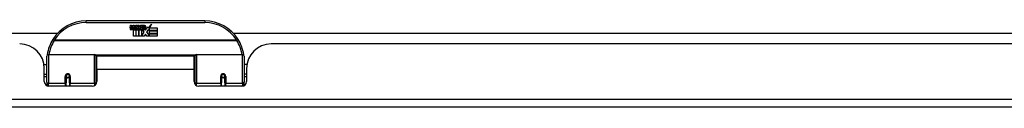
# Model space of a CAD drawing. Header units: inches. Extents: x 19 to 626, y 56 to 294.
# Tile 12 of 203: x 125.57 to 138.04, y 56.07 to 57.15. Entities that reach past the tile are written whole.
import ezdxf

# ---------------------------------------------------------------- set-up
doc = ezdxf.new("R2010")
doc.units = ezdxf.units.IN
doc.header["$MEASUREMENT"] = 0
doc.layers.add('Visible Edges(ANSI)', color=7, linetype='Continuous', lineweight=25)
doc.layers.add('Visible Tangent Edges(ANSI)', color=7, linetype='Continuous', lineweight=25)

msp = doc.modelspace()

# ---------------------------------------------------------------- linework, layer by layer
at = {"layer": 'Visible Edges(ANSI)'}
for p, q in [((127.912, 57.155), (126.412, 57.155)), ((117.995, 56.999), (126.05, 56.999)), ((126.967, 57.066), (126.973, 57.1)), ((126.973, 57.1), (126.986, 57.1)), ((126.986, 57.1), (126.98, 57.066)), ((127.003, 57.078), (127.007, 57.1)), ((127.007, 57.1), (127.02, 57.1)), ((127.012, 56.962), (127.012, 57.041)), ((127.02, 57.1), (127.014, 57.066)), ((127.03, 57.049), (127.029, 57.043)), ((127.029, 57.043), (127.042, 57.043)), ((127.034, 57.055), (127.031, 57.055)), ((127.033, 57.045), (127.034, 57.055)), ((127.044, 57.045), (127.033, 57.045)), ((127.037, 57.078), (127.041, 57.1)), ((127.041, 57.1), (127.054, 57.1)), ((127.042, 57.043), (127.042, 56.962)), ((127.054, 57.1), (127.044, 57.045)), ((127.046, 57.043), (127.068, 57.043)), ((127.046, 56.962), (127.046, 57.043)), ((127.05, 57.045), (127.074, 57.072)), ((127.066, 57.045), (127.05, 57.045)), ((127.061, 57.1), (127.077, 57.1)), ((127.074, 57.072), (127.061, 57.1)), ((127.08, 57.064), (127.066, 57.045)), ((127.068, 57.043), (127.076, 57.053)), ((127.076, 57.053), (127.076, 56.962)), ((127.077, 57.1), (127.085, 57.081)), ((127.082, 57.064), (127.08, 57.064)), ((127.08, 57.06), (127.087, 57.043)), ((127.08, 56.962), (127.08, 57.06)), ((127.09, 57.045), (127.082, 57.064)), ((127.085, 57.081), (127.087, 57.081)), ((127.087, 57.081), (127.1, 57.1)), ((127.087, 57.043), (127.11, 57.043)), ((127.106, 57.045), (127.09, 57.045)), ((127.117, 57.1), (127.092, 57.072)), ((127.092, 57.072), (127.106, 57.045)), ((127.1, 57.1), (127.117, 57.1)), ((127.11, 57.043), (127.11, 56.963)), ((127.11, 56.963), (127.146, 57.012)), ((127.115, 57.076), (127.152, 57.076)), ((127.122, 57.088), (127.122, 57.097)), ((127.146, 57.012), (127.126, 57.042)), ((127.151, 57.067), (127.127, 57.067)), ((127.156, 57.05), (127.163, 57.038)), ((127.163, 57.038), (127.194, 57.082)), ((127.196, 57.044), (127.176, 57.016)), ((127.176, 57.016), (127.213, 56.962)), ((127.194, 57.082), (127.196, 57.068)), ((127.196, 57.068), (127.24, 57.114)), ((127.198, 57.034), (127.196, 57.044)), ((127.213, 57.063), (127.198, 57.034)), ((127.213, 57.035), (127.213, 57.063)), ((127.312, 57.035), (127.213, 57.035)), ((127.213, 57.03), (127.312, 57.03)), ((127.213, 56.998), (127.213, 57.03)), ((127.312, 56.998), (127.213, 56.998)), ((127.24, 57.114), (127.215, 57.067)), ((127.215, 57.067), (127.312, 57.067)), ((127.312, 57.067), (127.312, 57.035)), ((127.312, 57.03), (127.312, 56.998)), ((128.274, 56.999), (145.151, 56.999)), ((127.042, 56.962), (127.012, 56.962)), ((127.076, 56.962), (127.046, 56.962)), ((127.147, 56.962), (127.08, 56.962)), ((127.161, 56.988), (127.147, 56.962)), ((127.178, 56.962), (127.161, 56.988)), ((127.312, 56.962), (127.178, 56.962)), ((127.213, 56.994), (127.312, 56.994)), ((127.213, 56.962), (127.213, 56.994)), ((127.312, 56.994), (127.312, 56.962)), ((144.67, 56.865), (128.755, 56.865)), ((125.912, 56.38), (125.912, 56.71)), ((125.932, 56.73), (126.516, 56.73)), ((126.532, 56.714), (126.532, 56.376)), ((126.532, 56.638), (126.546, 56.638)), ((126.546, 56.542), (126.546, 56.71)), ((127.777, 56.71), (126.546, 56.71)), ((127.777, 56.542), (127.777, 56.71)), ((127.792, 56.638), (127.777, 56.638)), ((127.792, 56.376), (127.792, 56.714)), ((127.808, 56.73), (128.392, 56.73)), ((128.412, 56.71), (128.412, 56.38)), ((125.877, 56.605), (125.912, 56.605)), ((125.881, 56.387), (125.881, 56.553)), ((126.546, 56.542), (126.546, 56.387)), ((127.777, 56.387), (127.777, 56.542)), ((128.447, 56.605), (128.412, 56.605)), ((128.443, 56.553), (128.443, 56.387)), ((125.881, 56.479), (125.912, 56.479)), ((125.912, 56.446), (125.881, 56.446)), ((125.912, 56.38), (125.912, 56.335)), ((126.156, 56.457), (126.156, 56.371)), ((126.158, 56.455), (126.156, 56.455)), ((126.157, 56.463), (126.159, 56.462)), ((126.158, 56.462), (126.158, 56.457)), ((126.162, 56.446), (126.16, 56.446)), ((126.196, 56.446), (126.193, 56.446)), ((126.197, 56.454), (126.199, 56.454)), ((126.199, 56.371), (126.199, 56.457)), ((126.532, 56.447), (126.546, 56.447)), ((126.532, 56.349), (126.532, 56.376)), ((127.792, 56.447), (127.777, 56.447)), ((127.792, 56.376), (127.792, 56.349)), ((128.125, 56.457), (128.125, 56.371)), ((128.127, 56.454), (128.125, 56.454)), ((128.13, 56.446), (128.128, 56.446)), ((128.164, 56.446), (128.162, 56.446)), ((128.167, 56.463), (128.165, 56.462)), ((128.166, 56.457), (128.166, 56.462)), ((128.166, 56.455), (128.168, 56.455)), ((128.168, 56.371), (128.168, 56.457)), ((128.443, 56.479), (128.412, 56.479)), ((128.443, 56.446), (128.412, 56.446)), ((128.412, 56.335), (128.412, 56.38)), ((126.487, 56.328), (125.94, 56.328)), ((126.156, 56.328), (126.156, 56.371)), ((126.199, 56.371), (126.199, 56.328)), ((128.384, 56.328), (127.836, 56.328)), ((128.125, 56.328), (128.125, 56.371)), ((128.168, 56.371), (128.168, 56.328)), ((150.414, 56.065), (84.809, 56.065))]:
    msp.add_line(p, q, dxfattribs=at)
at = {"layer": 'Visible Edges(ANSI)', "flags": 128}
for points in [[(125.917, 56.729), (125.917, 56.728), (125.917, 56.728), (125.917, 56.728), (125.917, 56.728), (125.917, 56.727), (125.917, 56.727), (125.917, 56.727), (125.917, 56.727), (125.917, 56.726), (125.917, 56.726), (125.917, 56.726), (125.917, 56.726), (125.917, 56.725), (125.917, 56.725), (125.917, 56.725), (125.917, 56.725), (125.917, 56.724), (125.917, 56.724), (125.917, 56.724), (125.917, 56.724), (125.917, 56.723), (125.917, 56.723), (125.917, 56.723), (125.917, 56.723)], [(128.407, 56.723), (128.407, 56.723), (128.407, 56.723), (128.407, 56.723), (128.407, 56.724), (128.407, 56.724), (128.407, 56.724), (128.407, 56.724), (128.407, 56.725), (128.407, 56.725), (128.407, 56.725), (128.407, 56.725), (128.407, 56.726), (128.407, 56.726), (128.407, 56.726), (128.407, 56.726), (128.407, 56.727), (128.407, 56.727), (128.407, 56.727), (128.407, 56.727), (128.407, 56.728), (128.407, 56.728), (128.407, 56.728), (128.406, 56.728), (128.406, 56.729)], [(126.156, 56.457), (126.156, 56.46), (126.157, 56.463), (126.158, 56.465), (126.159, 56.468), (126.16, 56.47), (126.162, 56.472), (126.164, 56.474), (126.166, 56.476), (126.169, 56.477), (126.172, 56.478), (126.175, 56.479), (126.178, 56.479), (126.181, 56.479), (126.184, 56.478), (126.186, 56.477), (126.189, 56.476), (126.191, 56.474), (126.193, 56.472), (126.195, 56.47), (126.197, 56.468), (126.198, 56.465), (126.199, 56.463), (126.199, 56.46), (126.199, 56.457)], [(126.546, 56.409), (126.546, 56.409), (126.546, 56.409), (126.546, 56.409), (126.546, 56.409), (126.546, 56.409), (126.546, 56.409), (126.546, 56.41), (126.546, 56.41), (126.546, 56.41), (126.546, 56.41), (126.546, 56.41), (126.546, 56.41), (126.546, 56.41), (126.546, 56.41), (126.546, 56.41), (126.546, 56.41), (126.546, 56.41), (126.546, 56.41), (126.546, 56.41), (126.546, 56.41), (126.546, 56.41), (126.546, 56.41), (126.546, 56.41), (126.546, 56.41)], [(127.777, 56.41), (127.777, 56.41), (127.777, 56.41), (127.777, 56.41), (127.778, 56.41), (127.778, 56.41), (127.778, 56.41), (127.778, 56.41), (127.778, 56.41), (127.778, 56.41), (127.778, 56.41), (127.778, 56.41), (127.778, 56.41), (127.778, 56.41), (127.778, 56.41), (127.778, 56.41), (127.778, 56.41), (127.778, 56.41), (127.778, 56.409), (127.778, 56.409), (127.778, 56.409), (127.778, 56.409), (127.778, 56.409), (127.778, 56.409), (127.778, 56.409)], [(128.125, 56.457), (128.125, 56.46), (128.125, 56.463), (128.126, 56.465), (128.127, 56.468), (128.129, 56.47), (128.13, 56.472), (128.133, 56.474), (128.135, 56.476), (128.138, 56.477), (128.14, 56.478), (128.143, 56.479), (128.146, 56.479), (128.149, 56.479), (128.152, 56.478), (128.155, 56.477), (128.157, 56.476), (128.16, 56.474), (128.162, 56.472), (128.164, 56.47), (128.165, 56.468), (128.166, 56.465), (128.167, 56.463), (128.168, 56.46), (128.168, 56.457)]]:
    msp.add_lwpolyline(points, dxfattribs=at)
at = {"layer": 'Visible Edges(ANSI)'}
for centre in [(126.178, 56.457), (128.146, 56.457)]:
    msp.add_circle(centre, 0.0197, dxfattribs=at)
for centre, radius, start, end in [((126.412, 56.655), 0.5, 90, 147.7623), ((127.912, 56.655), 0.5, 32.2377, 90), ((126.995, 57.06), 0.0288, 169, 198.4748), ((126.977, 57.054), 0.0105, 198.4748, 269.6788), ((126.978, 57.068), 0.0246, 269.6788, 333.9508), ((126.992, 57.063), 0.0123, 169.9922, 203.5487), ((126.987, 57.061), 0.006, 203.5487, 276.1027), ((126.986, 57.067), 0.0126, 276.1027, 327.6083), ((126.957, 57.085), 0.0465, 328.5584, 350.8257), ((127.028, 57.06), 0.0288, 183.6169, 196.9928), ((127.011, 57.054), 0.0101, 196.9928, 269.4776), ((127.011, 57.068), 0.024, 269.4776, 327.4114), ((127.012, 57.065), 0.024, 268.7952, 316.5849), ((127.026, 57.063), 0.0123, 170, 203.5571), ((127.02, 57.061), 0.006, 203.5571, 276.03), ((127.02, 57.067), 0.0126, 276.03, 327.5992), ((126.991, 57.086), 0.0465, 327.5992, 350), ((127.141, 57.065), 0.0282, 156.1555, 203.8445), ((127.129, 57.06), 0.0152, 203.8445, 265.0802), ((127.14, 57.039), 0.0607, 81.5605, 107.3343), ((127.134, 57.06), 0.0307, 64.6784, 112.5609), ((127.135, 57.063), 0.00955, 151.4547, 231.1652), ((127.133, 57.074), 0.033, 257.079, 313.1785), ((127.133, 57.074), 0.0299, 260.4085, 314.1684), ((127.136, 57.064), 0.0109, 231.1652, 289.3797), ((127.134, 57.069), 0.0168, 289.3797, 352.9975), ((127.143, 57.079), 0.0096, 343.5261, 64.6784), ((127.146, 57.08), 0.0197, 356.5646, 81.5605), ((127.126, 57.081), 0.0398, 314.1684, 356.5646), ((126.412, 56.655), 0.5, 147.7623, 171.4919), ((127.912, 56.655), 0.5, 8.5081, 32.2377), ((125.569, 56.553), 0.312, 0, 90), ((128.755, 56.553), 0.312, 90, 180), ((125.932, 56.71), 0.0197, 90, 180), ((126.516, 56.714), 0.0157, 0, 90), ((127.808, 56.714), 0.0157, 90, 180), ((128.392, 56.71), 0.0197, 0, 90), ((125.94, 56.387), 0.0591, 180, 270), ((126.178, 56.457), 0.0217, 180, 350.853), ((126.487, 56.387), 0.0591, 270, 0), ((127.836, 56.387), 0.0591, 180, 270), ((128.146, 56.457), 0.0217, 189.147, 0), ((128.384, 56.387), 0.0591, 270, 0)]:
    msp.add_arc(centre, radius, start, end, dxfattribs=at)
at = {"layer": 'Visible Tangent Edges(ANSI)'}
for p, q in [((126.412, 57.135), (126.412, 57.155)), ((126.412, 57.135), (127.912, 57.135)), ((127.912, 57.155), (127.912, 57.135)), ((126.006, 56.911), (125.989, 56.921)), ((128.318, 56.911), (126.006, 56.911)), ((126.006, 56.907), (126.006, 56.911)), ((126.006, 56.907), (128.318, 56.907)), ((128.335, 56.921), (128.318, 56.911)), ((128.318, 56.911), (128.318, 56.907)), ((125.932, 56.73), (125.932, 56.361)), ((126.516, 56.361), (126.516, 56.73)), ((127.794, 56.722), (126.53, 56.722)), ((127.808, 56.73), (127.808, 56.361)), ((128.392, 56.361), (128.392, 56.73)), ((127.777, 56.542), (126.546, 56.542)), ((126.146, 56.361), (126.146, 56.453)), ((126.209, 56.453), (126.209, 56.361)), ((128.115, 56.361), (128.115, 56.453)), ((128.178, 56.453), (128.178, 56.361)), ((125.932, 56.329), (125.932, 56.361)), ((126.146, 56.361), (125.932, 56.361)), ((126.146, 56.361), (126.146, 56.328)), ((126.516, 56.361), (126.209, 56.361)), ((126.209, 56.328), (126.209, 56.361)), ((126.516, 56.361), (126.516, 56.336)), ((127.808, 56.336), (127.808, 56.361)), ((128.115, 56.361), (127.808, 56.361)), ((128.115, 56.361), (128.115, 56.328)), ((128.392, 56.361), (128.178, 56.361)), ((128.178, 56.328), (128.178, 56.361)), ((128.392, 56.361), (128.392, 56.329)), ((84.809, 56.164), (150.414, 56.164))]:
    msp.add_line(p, q, dxfattribs=at)
at = {"layer": 'Visible Tangent Edges(ANSI)', "flags": 128}
for points in [[(126.209, 56.453), (126.209, 56.457), (126.208, 56.461), (126.207, 56.465), (126.205, 56.469), (126.203, 56.472), (126.201, 56.476), (126.198, 56.479), (126.194, 56.481), (126.19, 56.483), (126.186, 56.485), (126.182, 56.486), (126.178, 56.486), (126.173, 56.486), (126.169, 56.485), (126.165, 56.483), (126.161, 56.481), (126.158, 56.479), (126.155, 56.476), (126.152, 56.472), (126.15, 56.469), (126.148, 56.465), (126.147, 56.461), (126.146, 56.457), (126.146, 56.453)], [(126.546, 56.447), (126.545, 56.444), (126.544, 56.442), (126.544, 56.44), (126.543, 56.437), (126.543, 56.435), (126.542, 56.432), (126.542, 56.43), (126.541, 56.428), (126.541, 56.425), (126.54, 56.423), (126.54, 56.42), (126.539, 56.418), (126.539, 56.415), (126.538, 56.413), (126.538, 56.411), (126.538, 56.408), (126.537, 56.406), (126.537, 56.403), (126.536, 56.401), (126.536, 56.398), (126.536, 56.396), (126.535, 56.393), (126.535, 56.391), (126.535, 56.388)], [(127.789, 56.388), (127.789, 56.391), (127.788, 56.393), (127.788, 56.396), (127.788, 56.398), (127.787, 56.401), (127.787, 56.403), (127.787, 56.406), (127.786, 56.408), (127.786, 56.411), (127.785, 56.413), (127.785, 56.415), (127.785, 56.418), (127.784, 56.42), (127.784, 56.423), (127.783, 56.425), (127.783, 56.428), (127.782, 56.43), (127.782, 56.432), (127.781, 56.435), (127.781, 56.437), (127.78, 56.44), (127.779, 56.442), (127.779, 56.444), (127.778, 56.447)], [(128.178, 56.453), (128.177, 56.457), (128.177, 56.461), (128.176, 56.465), (128.174, 56.469), (128.172, 56.472), (128.169, 56.476), (128.166, 56.479), (128.163, 56.481), (128.159, 56.483), (128.155, 56.485), (128.15, 56.486), (128.146, 56.486), (128.142, 56.486), (128.138, 56.485), (128.134, 56.483), (128.13, 56.481), (128.126, 56.479), (128.123, 56.476), (128.121, 56.472), (128.119, 56.469), (128.117, 56.465), (128.116, 56.461), (128.115, 56.457), (128.115, 56.453)]]:
    msp.add_lwpolyline(points, dxfattribs=at)
at = {"layer": 'Visible Tangent Edges(ANSI)'}
for centre, start, end in [((126.412, 56.655), 90, 147.7623), ((127.912, 56.655), 32.2377, 90), ((126.412, 56.651), 147.7623, 170.5651), ((127.912, 56.651), 9.4349, 32.2377)]:
    msp.add_arc(centre, 0.48, start, end, dxfattribs=at)
for centre, major_axis, ratio, start_param, end_param in [((126.006, 56.911), (-0.0167, 0.0105), 0.161367, 0, 1.672214), ((128.318, 56.911), (0.0167, 0.0105), 0.161367, 4.610972, 6.283185), ((125.937, 56.726), (-0.0195, 0.0029), 0.187781, 0, 0.58509), ((128.387, 56.726), (0.0195, 0.0029), 0.187781, 5.698095, 6.283185), ((125.932, 56.38), (-0.0197, 0), 0.965926, 0, 1.570796), ((126.146, 56.457), (0.00984, 0), 0.476565, 4.712389, 6.283185), ((126.209, 56.457), (-0.00984, 0), 0.476565, 0, 1.570796), ((126.516, 56.376), (0.0157, 0), 0.965926, 4.712389, 6.283185), ((127.808, 56.376), (-0.0157, 0), 0.965926, 0, 1.570796), ((128.115, 56.457), (0.00984, 0), 0.476565, 4.712389, 6.283185), ((128.178, 56.457), (-0.00984, 0), 0.476565, 0, 1.570796), ((128.392, 56.38), (0.0197, 0), 0.965926, 4.712389, 6.283185), ((126.146, 56.371), (0.00984, 0), 0.965926, 4.712389, 6.283185), ((126.209, 56.371), (-0.00984, 0), 0.965926, 0, 1.570796), ((128.115, 56.371), (0.00984, 0), 0.965926, 4.712389, 6.283185), ((128.178, 56.371), (-0.00984, 0), 0.965926, 0, 1.570796)]:
    msp.add_ellipse(centre, major_axis=major_axis, ratio=ratio, start_param=start_param, end_param=end_param, dxfattribs=at)

doc.saveas('drawing.dxf')
